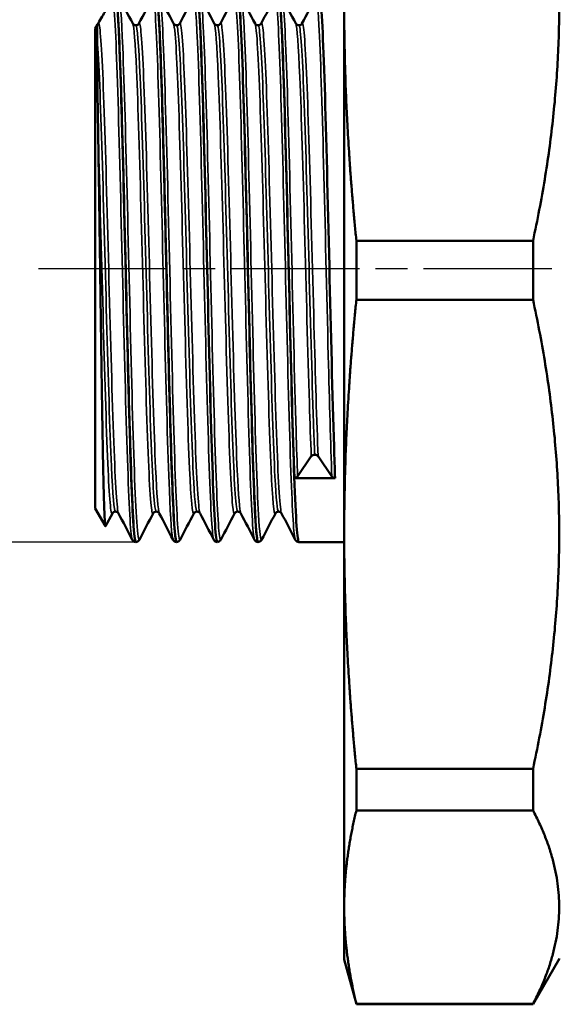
# Model space of a CAD drawing. Header units: millimetres. Extents: x 0 to 434, y -67 to 297.
# Tile 10 of 18: x 38 to 62, y 198 to 242. Entities that reach past the tile are written whole.
import ezdxf

# ---------------------------------------------------------------- set-up
doc = ezdxf.new("R2010")
doc.units = ezdxf.units.MM
doc.linetypes.add('CHAIN', pattern=[0.7087, 0.4724, -0.0591, 0.1181, -0.0591])
for name, color, linetype, lineweight in [('Видимые тонкие (ГОСТ)', 7, 'Continuous', 35), ('Видимый контур (ГОСТ)', 7, 'Continuous', 50), ('Осевая линия (ГОСТ)', 7, 'Continuous', 25), ('Размер (ГОСТ)', 7, 'Continuous', 25)]:
    doc.layers.add(name, color=color, linetype=linetype, lineweight=lineweight)
doc.styles.add('Обычный текст (ГОСТ)', font='GOST Common Italic.ttf')
doc.dimstyles.new('Обычный (ГОСТ)', dxfattribs={"dimtxt": 3.5, "dimasz": 3.5, "dimexe": 1, "dimexo": 0, "dimgap": 0.5, "dimtad": 1, "dimrnd": 1e-08, "dimtxsty": 'Обычный текст (ГОСТ)', "dimblk": 'Filled-1', "dimcen": 0.09, "dimdle": 15, "dimclrd": 256, "dimclre": 256, "dimclrt": 256, "dimazin": 2, "dimtfac": 0.714286, "dimtdec": 3, "dimtmove": 0, "dimatfit": 3, "dimfxl": 1, "dimtolj": 1, "dimlwd": 25, "dimlwe": 25, "dimarcsym": 0})

# ---------------------------------------------------------------- blocks, each defined once
blk = doc.blocks.new('Filled-1')
at = {"color": 0}
for p, q in [((0, 0), (-1, 0.143)), ((-1, 0.143), (-1, -0.143)), ((-1, 0), (0, 0)), ((-1, -0.143), (0, 0))]:
    blk.add_line(p, q, dxfattribs=at)
at = {"color": 0, "flags": 128}
blk.add_lwpolyline([(-1, -0.143), (0, 0), (-1, 0.143), (-1, -0.143)], dxfattribs=at)
at = {"color": 0}
blk.add_solid([(-1, -0.143), (0, 0), (-1, 0.143), (-1, -0.143)], dxfattribs=at)
blk = doc.blocks.new('*D14')
at = {"layer": 'Defpoints', "color": 0, "linetype": 'Continuous', "transparency": 16777216}
for p in [(42.247, 242.872), (32.067, 218.702), (43.145, 218.702)]:
    blk.add_point(p, dxfattribs=at)
at = {"layer": 'Размер (ГОСТ)', "linetype": 'Continuous', "lineweight": 25, "transparency": 16777216}
for p, q in [((42.247, 242.872), (31.067, 242.872)), ((32.067, 239.372), (32.067, 222.202)), ((43.145, 218.702), (31.067, 218.702))]:
    blk.add_line(p, q, dxfattribs=at)
at = {"layer": 'Размер (ГОСТ)', "linetype": 'Continuous', "lineweight": 25, "transparency": 16777216, "xscale": 3.5, "yscale": 3.5, "zscale": 3.5}
for p, rotation in [((32.067, 242.872), 90), ((32.067, 218.702), 270)]:
    blk.add_blockref('Filled-1', p, dxfattribs=dict(at, rotation=rotation))
at = {"layer": 'Размер (ГОСТ)', "linetype": 'Continuous', "lineweight": 25, "transparency": 16777216, "insert": (28.065, 222.801), "char_height": 3.5, "attachment_point": 1, "rotation": 90, "style": 'Обычный текст (ГОСТ)'}
blk.add_mtext('\\A1; \\fGOST Common|b0|i1;\\H3.5000;G 3/4"', dxfattribs=at)

msp = doc.modelspace()

# ---------------------------------------------------------------- linework, layer by layer
at = {"layer": 'Видимые тонкие (ГОСТ)'}
for points, knots in [([(42.403, 242.765), (42.458, 242.653), (42.513, 241.884), (42.568, 240.554), (42.636, 238.888), (42.705, 236.357), (42.773, 233.565), (42.842, 230.775), (42.91, 227.748), (42.979, 225.208), (43.047, 222.669), (43.116, 220.639), (43.184, 219.603), (43.224, 219.004), (43.264, 218.74), (43.303, 218.814)], [9.470631, 9.470631, 9.470631, 9.470631, 10.044017, 10.044017, 10.044017, 10.761814, 10.761814, 10.761814, 11.479443, 11.479443, 11.479443, 12.196909, 12.196909, 12.196909, 12.612224, 12.612224, 12.612224, 12.612224]), ([(43.889, 242.76), (43.929, 242.835), (43.969, 242.564), (44.009, 241.949), (44.078, 240.898), (44.147, 238.855), (44.215, 236.307), (44.284, 233.76), (44.352, 230.73), (44.421, 227.943), (44.489, 225.156), (44.558, 222.636), (44.626, 220.983), (44.681, 219.675), (44.735, 218.921), (44.789, 218.81)], [9.378925, 9.378925, 9.378925, 9.378925, 9.799475, 9.799475, 9.799475, 10.51733, 10.51733, 10.51733, 11.235016, 11.235016, 11.235016, 11.952537, 11.952537, 11.952537, 12.520518, 12.520518, 12.520518, 12.520518]), ([(44.203, 242.767), (44.212, 242.751), (44.22, 242.72), (44.229, 242.672), (44.298, 242.283), (44.367, 240.82), (44.436, 238.636), (44.505, 236.454), (44.574, 233.571), (44.643, 230.685), (44.712, 227.8), (44.78, 224.938), (44.849, 222.789), (44.918, 220.641), (44.987, 219.224), (45.056, 218.88), (45.072, 218.801), (45.088, 218.778), (45.103, 218.811)], [15.753816, 15.753816, 15.753816, 15.753816, 15.842837, 15.842837, 15.842837, 16.565353, 16.565353, 16.565353, 17.287332, 17.287332, 17.287332, 18.008794, 18.008794, 18.008794, 18.72976, 18.72976, 18.72976, 18.895409, 18.895409, 18.895409, 18.895409]), ([(45.689, 242.767), (45.749, 242.876), (45.81, 242.175), (45.87, 240.773), (45.939, 239.175), (46.008, 236.679), (46.077, 233.89), (46.146, 231.103), (46.215, 228.048), (46.284, 225.463), (46.353, 222.88), (46.422, 220.788), (46.491, 219.693), (46.523, 219.171), (46.556, 218.877), (46.589, 218.815)], [15.66211, 15.66211, 15.66211, 15.66211, 16.294912, 16.294912, 16.294912, 17.01709, 17.01709, 17.01709, 17.738743, 17.738743, 17.738743, 18.459893, 18.459893, 18.459893, 18.803703, 18.803703, 18.803703, 18.803703]), ([(46.003, 242.76), (46.031, 242.709), (46.059, 242.492), (46.087, 242.107), (46.155, 241.159), (46.224, 239.201), (46.293, 236.702), (46.361, 234.205), (46.43, 231.19), (46.498, 228.378), (46.567, 225.567), (46.635, 222.984), (46.704, 221.246), (46.77, 219.558), (46.837, 218.681), (46.903, 218.807)], [22.037002, 22.037002, 22.037002, 22.037002, 22.327814, 22.327814, 22.327814, 23.046204, 23.046204, 23.046204, 23.764231, 23.764231, 23.764231, 24.481915, 24.481915, 24.481915, 25.178594, 25.178594, 25.178594, 25.178594]), ([(47.489, 242.766), (47.5, 242.788), (47.511, 242.784), (47.522, 242.753), (47.59, 242.559), (47.659, 241.294), (47.727, 239.262), (47.796, 237.23), (47.865, 234.449), (47.933, 231.584), (48.002, 228.721), (48.07, 225.799), (48.139, 223.517), (48.207, 221.235), (48.276, 219.613), (48.344, 219.038), (48.359, 218.913), (48.374, 218.837), (48.389, 218.81)], [21.945296, 21.945296, 21.945296, 21.945296, 22.058757, 22.058757, 22.058757, 22.777288, 22.777288, 22.777288, 23.495449, 23.495449, 23.495449, 24.213259, 24.213259, 24.213259, 24.930736, 24.930736, 24.930736, 25.086888, 25.086888, 25.086888, 25.086888]), ([(47.803, 242.762), (47.851, 242.665), (47.9, 242.067), (47.948, 241.016), (48.016, 239.515), (48.085, 237.102), (48.154, 234.357), (48.222, 231.614), (48.291, 228.564), (48.36, 225.937), (48.428, 223.313), (48.497, 221.133), (48.565, 219.919), (48.611, 219.104), (48.657, 218.731), (48.703, 218.815)], [28.320187, 28.320187, 28.320187, 28.320187, 28.823622, 28.823622, 28.823622, 29.542934, 29.542934, 29.542934, 30.261451, 30.261451, 30.261451, 30.979248, 30.979248, 30.979248, 31.46178, 31.46178, 31.46178, 31.46178]), ([(49.289, 242.76), (49.318, 242.818), (49.348, 242.691), (49.377, 242.374), (49.446, 241.631), (49.514, 239.851), (49.583, 237.46), (49.652, 235.072), (49.72, 232.097), (49.789, 229.247), (49.858, 226.4), (49.926, 223.703), (49.995, 221.802), (50.06, 220.006), (50.124, 218.935), (50.189, 218.807)], [28.228481, 28.228481, 28.228481, 28.228481, 28.53546, 28.53546, 28.53546, 29.255112, 29.255112, 29.255112, 29.973938, 29.973938, 29.973938, 30.692014, 30.692014, 30.692014, 31.370073, 31.370073, 31.370073, 31.370073]), ([(49.603, 242.768), (49.604, 242.767), (49.605, 242.765), (49.606, 242.764), (49.674, 242.61), (49.743, 241.376), (49.812, 239.36), (49.881, 237.354), (49.949, 234.59), (50.018, 231.729), (50.086, 228.865), (50.155, 225.929), (50.224, 223.624), (50.246, 222.879), (50.268, 222.198), (50.29, 221.6)], [34.603372, 34.603372, 34.603372, 34.603372, 34.610895, 34.610895, 34.610895, 35.331947, 35.331947, 35.331947, 36.049685, 36.049685, 36.049685, 36.768364, 36.768364, 36.768364, 37.00098, 37.00098, 37.00098, 37.00098]), ([(51.089, 242.762), (51.137, 242.849), (51.185, 242.437), (51.233, 241.55), (51.302, 240.282), (51.37, 238.054), (51.439, 235.401), (51.508, 232.737), (51.577, 229.668), (51.646, 226.935), (51.698, 224.869), (51.75, 223.002), (51.802, 221.6)], [34.511666, 34.511666, 34.511666, 34.511666, 35.014434, 35.014434, 35.014434, 35.733482, 35.733482, 35.733482, 36.455348, 36.455348, 36.455348, 37.00098, 37.00098, 37.00098, 37.00098]), ([(42.156, 242.568), (42.225, 242.028), (42.294, 240.432), (42.362, 238.164), (42.431, 235.896), (42.5, 232.976), (42.568, 230.105), (42.637, 227.234), (42.706, 224.437), (42.775, 222.386), (42.843, 220.335), (42.912, 219.046), (42.98, 218.828), (42.983, 218.819), (42.986, 218.812), (42.989, 218.807)], [3.330364, 3.330364, 3.330364, 3.330364, 4.049959, 4.049959, 4.049959, 4.769341, 4.769341, 4.769341, 5.488516, 5.488516, 5.488516, 6.207488, 6.207488, 6.207488, 6.237332, 6.237332, 6.237332, 6.237332]), ([(41.486, 241.61), (41.556, 241.72), (41.627, 240.805), (41.697, 239.095), (41.767, 237.385), (41.838, 234.897), (41.908, 232.257), (41.979, 229.617), (42.049, 226.852), (42.12, 224.656), (42.19, 222.461), (42.261, 220.856), (42.331, 220.245), (42.348, 220.095), (42.366, 220.005), (42.383, 219.974)], [3.100096, 3.100096, 3.100096, 3.100096, 3.838325, 3.838325, 3.838325, 4.576329, 4.576329, 4.576329, 5.314114, 5.314114, 5.314114, 6.051684, 6.051684, 6.051684, 6.232422, 6.232422, 6.232422, 6.232422]), ([(43.01, 241.601), (43.065, 241.489), (43.12, 240.776), (43.175, 239.55), (43.245, 237.988), (43.316, 235.607), (43.386, 233.005), (43.456, 230.403), (43.527, 227.605), (43.597, 225.312), (43.667, 223.019), (43.737, 221.253), (43.808, 220.455), (43.842, 220.07), (43.876, 219.913), (43.91, 219.979)], [9.475541, 9.475541, 9.475541, 9.475541, 10.053083, 10.053083, 10.053083, 10.789396, 10.789396, 10.789396, 11.525532, 11.525532, 11.525532, 12.261496, 12.261496, 12.261496, 12.617134, 12.617134, 12.617134, 12.617134]), ([(43.146, 241.526), (43.21, 241.521), (43.274, 240.701), (43.338, 239.22), (43.408, 237.584), (43.478, 235.158), (43.549, 232.552), (43.619, 229.947), (43.69, 227.188), (43.76, 224.968), (43.831, 222.749), (43.901, 221.091), (43.972, 220.41), (43.996, 220.17), (44.021, 220.053), (44.046, 220.055)], [9.424778, 9.424778, 9.424778, 9.424778, 10.092607, 10.092607, 10.092607, 10.830477, 10.830477, 10.830477, 11.56817, 11.56817, 11.56817, 12.305691, 12.305691, 12.305691, 12.566371, 12.566371, 12.566371, 12.566371]), ([(43.283, 241.597), (43.317, 241.663), (43.352, 241.498), (43.387, 241.097), (43.457, 240.282), (43.527, 238.498), (43.598, 236.195), (43.668, 233.891), (43.738, 231.09), (43.809, 228.492), (43.879, 225.895), (43.949, 223.526), (44.019, 221.979), (44.074, 220.781), (44.128, 220.084), (44.183, 219.973)], [9.374015, 9.374015, 9.374015, 9.374015, 9.736495, 9.736495, 9.736495, 10.472885, 10.472885, 10.472885, 11.209096, 11.209096, 11.209096, 11.945133, 11.945133, 11.945133, 12.515608, 12.515608, 12.515608, 12.515608]), ([(44.81, 241.598), (44.834, 241.554), (44.858, 241.398), (44.882, 241.128), (44.952, 240.332), (45.023, 238.552), (45.094, 236.24), (45.165, 233.93), (45.235, 231.111), (45.306, 228.498), (45.377, 225.887), (45.447, 223.506), (45.518, 221.959), (45.582, 220.56), (45.646, 219.854), (45.71, 219.971)], [15.758726, 15.758726, 15.758726, 15.758726, 16.010203, 16.010203, 16.010203, 16.751228, 16.751228, 16.751228, 17.491695, 17.491695, 17.491695, 18.231623, 18.231623, 18.231623, 18.900319, 18.900319, 18.900319, 18.900319]), ([(44.946, 241.519), (44.979, 241.52), (45.013, 241.308), (45.046, 240.882), (45.117, 239.975), (45.188, 238.104), (45.259, 235.746), (45.33, 233.389), (45.4, 230.57), (45.471, 228.004), (45.542, 225.44), (45.613, 223.155), (45.684, 221.729), (45.738, 220.638), (45.792, 220.058), (45.846, 220.052)], [15.707963, 15.707963, 15.707963, 15.707963, 16.056313, 16.056313, 16.056313, 16.79888, 16.79888, 16.79888, 17.540887, 17.540887, 17.540887, 18.282356, 18.282356, 18.282356, 18.849556, 18.849556, 18.849556, 18.849556]), ([(45.083, 241.605), (45.084, 241.607), (45.085, 241.609), (45.086, 241.611), (45.157, 241.716), (45.228, 240.787), (45.298, 239.059), (45.369, 237.332), (45.44, 234.825), (45.511, 232.173), (45.581, 229.522), (45.652, 226.753), (45.723, 224.565), (45.793, 222.379), (45.864, 220.796), (45.935, 220.215), (45.951, 220.083), (45.967, 220.003), (45.983, 219.974)], [15.6572, 15.6572, 15.6572, 15.6572, 15.668505, 15.668505, 15.668505, 16.409796, 16.409796, 16.409796, 17.150517, 17.150517, 17.150517, 17.890691, 17.890691, 17.890691, 18.630338, 18.630338, 18.630338, 18.798793, 18.798793, 18.798793, 18.798793]), ([(46.61, 241.603), (46.669, 241.483), (46.728, 240.666), (46.787, 239.278), (46.857, 237.626), (46.928, 235.181), (46.998, 232.557), (47.068, 229.934), (47.139, 227.157), (47.209, 224.922), (47.279, 222.688), (47.35, 221.016), (47.42, 220.327), (47.45, 220.033), (47.48, 219.919), (47.51, 219.978)], [22.041911, 22.041911, 22.041911, 22.041911, 22.661072, 22.661072, 22.661072, 23.39782, 23.39782, 23.39782, 24.134195, 24.134195, 24.134195, 24.870219, 24.870219, 24.870219, 25.183504, 25.183504, 25.183504, 25.183504]), ([(46.746, 241.527), (46.816, 241.526), (46.885, 240.541), (46.955, 238.81), (47.025, 237.053), (47.096, 234.544), (47.166, 231.916), (47.237, 229.289), (47.307, 226.567), (47.377, 224.437), (47.448, 222.307), (47.518, 220.789), (47.589, 220.263), (47.608, 220.12), (47.627, 220.051), (47.646, 220.053)], [21.991149, 21.991149, 21.991149, 21.991149, 22.718409, 22.718409, 22.718409, 23.456696, 23.456696, 23.456696, 24.19461, 24.19461, 24.19461, 24.932173, 24.932173, 24.932173, 25.132741, 25.132741, 25.132741, 25.132741]), ([(46.883, 241.597), (46.919, 241.666), (46.956, 241.48), (46.992, 241.034), (47.062, 240.171), (47.133, 238.345), (47.203, 236.015), (47.273, 233.685), (47.344, 230.875), (47.414, 228.287), (47.484, 225.701), (47.555, 223.362), (47.625, 221.858), (47.678, 220.732), (47.73, 220.081), (47.783, 219.974)], [21.940386, 21.940386, 21.940386, 21.940386, 22.321409, 22.321409, 22.321409, 23.058335, 23.058335, 23.058335, 23.79488, 23.79488, 23.79488, 24.531063, 24.531063, 24.531063, 25.081978, 25.081978, 25.081978, 25.081978]), ([(48.41, 241.598), (48.435, 241.551), (48.46, 241.379), (48.486, 241.08), (48.556, 240.249), (48.627, 238.448), (48.697, 236.129), (48.768, 233.813), (48.838, 231.004), (48.908, 228.407), (48.979, 225.813), (49.049, 223.455), (49.119, 221.926), (49.183, 220.548), (49.246, 219.855), (49.31, 219.971)], [28.325097, 28.325097, 28.325097, 28.325097, 28.591273, 28.591273, 28.591273, 29.329422, 29.329422, 29.329422, 30.066709, 30.066709, 30.066709, 30.803217, 30.803217, 30.803217, 31.466689, 31.466689, 31.466689, 31.466689]), ([(48.546, 241.519), (48.583, 241.519), (48.619, 241.264), (48.655, 240.757), (48.726, 239.773), (48.797, 237.845), (48.867, 235.461), (48.938, 233.079), (49.008, 230.266), (49.079, 227.731), (49.149, 225.198), (49.22, 222.967), (49.29, 221.599), (49.342, 220.59), (49.394, 220.06), (49.446, 220.054)], [28.274334, 28.274334, 28.274334, 28.274334, 28.655301, 28.655301, 28.655301, 29.394943, 29.394943, 29.394943, 30.133727, 30.133727, 30.133727, 30.871735, 30.871735, 30.871735, 31.415927, 31.415927, 31.415927, 31.415927]), ([(48.683, 241.605), (48.684, 241.607), (48.684, 241.608), (48.685, 241.609), (48.756, 241.722), (48.826, 240.808), (48.897, 239.098), (48.967, 237.39), (49.038, 234.904), (49.108, 232.265), (49.179, 229.629), (49.249, 226.867), (49.319, 224.671), (49.39, 222.477), (49.46, 220.87), (49.53, 220.252), (49.548, 220.098), (49.565, 220.006), (49.583, 219.974)], [28.223571, 28.223571, 28.223571, 28.223571, 28.231995, 28.231995, 28.231995, 28.970592, 28.970592, 28.970592, 29.708288, 29.708288, 29.708288, 30.445165, 30.445165, 30.445165, 31.181303, 31.181303, 31.181303, 31.365164, 31.365164, 31.365164, 31.365164]), ([(50.21, 241.603), (50.269, 241.482), (50.329, 240.647), (50.389, 239.232), (50.459, 237.567), (50.53, 235.113), (50.6, 232.486), (50.67, 229.854), (50.741, 227.075), (50.811, 224.847), (50.839, 223.965), (50.867, 223.168), (50.895, 222.49)], [34.608282, 34.608282, 34.608282, 34.608282, 35.234225, 35.234225, 35.234225, 35.970867, 35.970867, 35.970867, 36.708811, 36.708811, 36.708811, 37.00098, 37.00098, 37.00098, 37.00098]), ([(50.346, 241.527), (50.35, 241.527), (50.354, 241.524), (50.358, 241.518), (50.429, 241.411), (50.499, 240.279), (50.57, 238.409), (50.641, 236.548), (50.711, 233.975), (50.782, 231.337), (50.852, 228.696), (50.923, 226.016), (50.993, 223.973), (51.011, 223.46), (51.029, 222.986), (51.046, 222.56)], [34.557519, 34.557519, 34.557519, 34.557519, 34.598047, 34.598047, 34.598047, 35.339348, 35.339348, 35.339348, 36.077141, 36.077141, 36.077141, 36.81569, 36.81569, 36.81569, 37.00098, 37.00098, 37.00098, 37.00098]), ([(50.483, 241.597), (50.519, 241.665), (50.555, 241.485), (50.59, 241.052), (50.661, 240.201), (50.731, 238.382), (50.802, 236.052), (50.873, 233.711), (50.944, 230.878), (51.015, 228.273), (51.075, 226.031), (51.136, 223.971), (51.197, 222.49)], [34.506756, 34.506756, 34.506756, 34.506756, 34.882502, 34.882502, 34.882502, 35.620729, 35.620729, 35.620729, 36.362618, 36.362618, 36.362618, 37.00098, 37.00098, 37.00098, 37.00098]), ([(41.433, 241.043), (41.503, 240.257), (41.574, 238.499), (41.644, 236.214), (41.715, 233.93), (41.786, 231.141), (41.856, 228.551), (41.927, 225.963), (41.997, 223.599), (42.068, 222.058), (42.127, 220.761), (42.187, 220.056), (42.246, 220.05)], [3.442957, 3.442957, 3.442957, 3.442957, 4.182652, 4.182652, 4.182652, 4.922124, 4.922124, 4.922124, 5.661378, 5.661378, 5.661378, 6.283185, 6.283185, 6.283185, 6.283185]), ([(41.486, 236.511), (41.556, 234.25), (41.626, 231.457), (41.697, 228.836), (41.767, 226.216), (41.838, 223.793), (41.908, 222.177), (41.975, 220.638), (42.042, 219.844), (42.11, 219.97)], [4.155613, 4.155613, 4.155613, 4.155613, 4.893522, 4.893522, 4.893522, 5.631213, 5.631213, 5.631213, 6.333948, 6.333948, 6.333948, 6.333948])]:
    msp.add_open_spline(points, degree=3, knots=knots, dxfattribs=at)
at = {"layer": 'Видимый контур (ГОСТ)'}
for p, q in [((52.353, 241.537), (52.353, 243.248)), ((41.353, 241.39), (41.455, 241.567)), ((41.353, 241.39), (41.353, 220.184)), ((52.353, 241.537), (52.353, 219.903)), ((52.886, 229.409), (52.886, 232.012)), ((52.886, 232.012), (60.689, 232.012)), ((60.689, 232.012), (60.689, 229.409)), ((52.886, 229.409), (60.689, 229.409)), ((50.29, 221.6), (50.895, 222.49)), ((51.197, 222.49), (51.802, 221.6)), ((51.946, 221.53), (50.147, 221.53)), ((41.353, 220.184), (41.806, 219.401)), ((42.11, 219.97), (41.813, 219.401)), ((52.353, 218.195), (52.353, 219.903)), ((43.147, 218.702), (43.146, 218.702)), ((44.947, 218.702), (44.946, 218.702)), ((46.747, 218.702), (46.746, 218.702)), ((48.547, 218.702), (48.546, 218.702)), ((52.353, 218.702), (50.346, 218.702)), ((52.353, 218.195), (52.353, 202.933)), ((52.886, 206.852), (52.886, 208.688)), ((52.886, 208.688), (60.689, 208.688)), ((60.689, 208.688), (60.689, 206.852)), ((52.886, 206.852), (60.689, 206.852)), ((52.353, 202.229), (52.353, 202.933)), ((52.353, 202.229), (52.353, 200.273)), ((52.353, 200.273), (52.886, 198.287)), ((61.853, 200.304), (60.689, 198.287)), ((52.886, 198.287), (52.886, 198.31)), ((52.886, 198.31), (60.689, 198.31)), ((60.689, 198.31), (60.689, 198.287)), ((52.886, 198.287), (60.689, 198.287))]:
    msp.add_line(p, q, dxfattribs=at)
for centre, start_param, end_param in [((51.046, 222.429), 1.570796, 2.661627), ((51.046, 222.429), 0.479966, 1.570796), ((50.139, 221.66), 4.756892, 5.80322), ((51.953, 221.66), 3.621558, 4.667886)]:
    msp.add_ellipse(centre, major_axis=(0.17, 0), ratio=0.766044, start_param=start_param, end_param=end_param, dxfattribs=at)
for points, weights in [([(60.689, 232.012), (62.928, 242.392), (60.689, 252.773)], [1.00041111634, 1.06601184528, 1.00041111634]), ([(52.353, 241.537), (52.394, 236.924), (52.886, 232.012)], [1, 1.01365965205, 1.00005436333]), ([(52.886, 229.409), (52.394, 224.506), (52.353, 219.903)], [1.00005436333, 1.01365965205, 1]), ([(60.689, 208.688), (62.928, 219.049), (60.689, 229.409)], [1.00041111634, 1.06601184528, 1.00041111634]), ([(52.353, 218.195), (52.394, 213.591), (52.886, 208.688)], [1, 1.01365965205, 1.00005436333]), ([(52.886, 206.852), (52.394, 204.831), (52.353, 202.933)], [1.00005436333, 1.01365965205, 1]), ([(60.689, 198.31), (62.928, 202.581), (60.689, 206.852)], [1.00041111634, 1.06601184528, 1.00041111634]), ([(52.353, 202.229), (52.394, 200.332), (52.886, 198.31)], [1, 1.01365965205, 1.00005436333])]:
    msp.add_rational_spline(points, weights, degree=2, dxfattribs=at)
for points, knots in [([(42.245, 242.87), (42.302, 242.865), (42.358, 242.153), (42.415, 240.827), (42.483, 239.217), (42.552, 236.715), (42.621, 233.921), (42.689, 231.128), (42.758, 228.067), (42.826, 225.47), (42.895, 222.874), (42.963, 220.764), (43.032, 219.645), (43.07, 219.025), (43.108, 218.712), (43.146, 218.71)], [3.140537, 3.140537, 3.140537, 3.140537, 3.731955, 3.731955, 3.731955, 4.450064, 4.450064, 4.450064, 5.167963, 5.167963, 5.167963, 5.885659, 5.885659, 5.885659, 6.283185, 6.283185, 6.283185, 6.283185]), ([(43.147, 218.703), (43.144, 218.702), (43.142, 218.704), (43.139, 218.707), (43.071, 218.783), (43.002, 219.933), (42.934, 221.884), (42.865, 223.846), (42.796, 226.602), (42.728, 229.487), (42.659, 232.358), (42.591, 235.333), (42.522, 237.702), (42.454, 240.076), (42.385, 241.821), (42.316, 242.517), (42.293, 242.753), (42.27, 242.872), (42.247, 242.872)], [-12.567426, -12.567426, -12.567426, -12.567426, -12.540035, -12.540035, -12.540035, -11.823831, -11.823831, -11.823831, -11.103365, -11.103365, -11.103365, -10.38644, -10.38644, -10.38644, -9.66782, -9.66782, -9.66782, -9.424778, -9.424778, -9.424778, -9.424778]), ([(44.045, 242.872), (44.05, 242.872), (44.055, 242.868), (44.059, 242.859), (44.128, 242.725), (44.196, 241.517), (44.264, 239.522), (44.333, 237.527), (44.401, 234.764), (44.47, 231.89), (44.538, 229.017), (44.606, 226.058), (44.675, 223.718), (44.743, 221.378), (44.812, 219.677), (44.88, 219.02), (44.902, 218.809), (44.924, 218.706), (44.946, 218.709)], [9.423722, 9.423722, 9.423722, 9.423722, 9.471243, 9.471243, 9.471243, 10.187814, 10.187814, 10.187814, 10.904213, 10.904213, 10.904213, 11.620446, 11.620446, 11.620446, 12.336518, 12.336518, 12.336518, 12.566371, 12.566371, 12.566371, 12.566371]), ([(44.947, 218.706), (44.893, 218.71), (44.838, 219.364), (44.784, 220.594), (44.716, 222.143), (44.647, 224.593), (44.579, 227.36), (44.51, 230.134), (44.442, 233.202), (44.373, 235.831), (44.305, 238.456), (44.236, 240.621), (44.168, 241.807), (44.127, 242.507), (44.087, 242.862), (44.047, 242.865)], [-18.850612, -18.850612, -18.850612, -18.850612, -18.282549, -18.282549, -18.282549, -17.566326, -17.566326, -17.566326, -16.84827, -16.84827, -16.84827, -16.131016, -16.131016, -16.131016, -15.707963, -15.707963, -15.707963, -15.707963]), ([(45.845, 242.865), (45.871, 242.868), (45.896, 242.735), (45.921, 242.461), (45.99, 241.71), (46.058, 239.909), (46.127, 237.492), (46.196, 235.077), (46.265, 232.069), (46.334, 229.192), (46.402, 226.317), (46.471, 223.598), (46.54, 221.689), (46.609, 219.784), (46.677, 218.702), (46.746, 218.702)], [15.706908, 15.706908, 15.706908, 15.706908, 15.969596, 15.969596, 15.969596, 16.690643, 16.690643, 16.690643, 17.41116, 17.41116, 17.41116, 18.131165, 18.131165, 18.131165, 18.849556, 18.849556, 18.849556, 18.849556]), ([(46.747, 218.711), (46.712, 218.709), (46.678, 218.965), (46.643, 219.478), (46.575, 220.497), (46.506, 222.521), (46.438, 225.067), (46.369, 227.612), (46.301, 230.656), (46.232, 233.472), (46.164, 236.287), (46.096, 238.851), (46.027, 240.552), (45.967, 242.047), (45.907, 242.865), (45.847, 242.871)], [-25.133797, -25.133797, -25.133797, -25.133797, -24.772458, -24.772458, -24.772458, -24.055005, -24.055005, -24.055005, -23.337934, -23.337934, -23.337934, -22.621226, -22.621226, -22.621226, -21.991149, -21.991149, -21.991149, -21.991149]), ([(47.645, 242.865), (47.689, 242.864), (47.732, 242.459), (47.775, 241.667), (47.843, 240.41), (47.912, 238.188), (47.98, 235.532), (48.049, 232.877), (48.117, 229.81), (48.185, 227.064), (48.254, 224.319), (48.322, 221.917), (48.391, 220.43), (48.442, 219.307), (48.494, 218.713), (48.546, 218.707)], [21.990093, 21.990093, 21.990093, 21.990093, 22.441547, 22.441547, 22.441547, 23.158514, 23.158514, 23.158514, 23.875122, 23.875122, 23.875122, 24.591391, 24.591391, 24.591391, 25.132741, 25.132741, 25.132741, 25.132741]), ([(48.547, 218.707), (48.531, 218.704), (48.515, 218.757), (48.499, 218.869), (48.43, 219.349), (48.361, 220.905), (48.292, 223.16), (48.223, 225.414), (48.155, 228.346), (48.086, 231.249), (48.017, 234.15), (47.948, 236.996), (47.879, 239.103), (47.81, 241.208), (47.742, 242.556), (47.673, 242.821), (47.664, 242.855), (47.655, 242.872), (47.647, 242.871)], [-31.416982, -31.416982, -31.416982, -31.416982, -31.249892, -31.249892, -31.249892, -30.528135, -30.528135, -30.528135, -29.806935, -29.806935, -29.806935, -29.086271, -29.086271, -29.086271, -28.366124, -28.366124, -28.366124, -28.274334, -28.274334, -28.274334, -28.274334]), ([(49.445, 242.871), (49.507, 242.868), (49.569, 242.01), (49.63, 240.448), (49.699, 238.71), (49.768, 236.117), (49.836, 233.288), (49.905, 230.462), (49.973, 227.425), (50.041, 224.902), (50.11, 222.382), (50.178, 220.396), (50.247, 219.418), (50.28, 218.946), (50.313, 218.711), (50.346, 218.712)], [28.273278, 28.273278, 28.273278, 28.273278, 28.918888, 28.918888, 28.918888, 29.636724, 29.636724, 29.636724, 30.353778, 30.353778, 30.353778, 31.070125, 31.070125, 31.070125, 31.415927, 31.415927, 31.415927, 31.415927]), ([(50.147, 221.53), (50.078, 223.385), (50.01, 226.057), (49.941, 228.909), (49.873, 231.76), (49.805, 234.766), (49.736, 237.211), (49.668, 239.655), (49.599, 241.517), (49.531, 242.353), (49.503, 242.697), (49.475, 242.866), (49.447, 242.865)], [-37.00098, -37.00098, -37.00098, -37.00098, -36.284366, -36.284366, -36.284366, -35.567925, -35.567925, -35.567925, -34.851651, -34.851651, -34.851651, -34.557519, -34.557519, -34.557519, -34.557519]), ([(51.245, 242.87), (51.258, 242.872), (51.27, 242.841), (51.282, 242.775), (51.351, 242.409), (51.419, 240.969), (51.488, 238.8), (51.557, 236.64), (51.625, 233.777), (51.693, 230.892), (51.762, 228.005), (51.83, 225.121), (51.899, 222.928), (51.914, 222.424), (51.93, 221.956), (51.946, 221.53)], [34.556464, 34.556464, 34.556464, 34.556464, 34.684214, 34.684214, 34.684214, 35.403505, 35.403505, 35.403505, 36.119616, 36.119616, 36.119616, 36.836352, 36.836352, 36.836352, 37.00098, 37.00098, 37.00098, 37.00098]), ([(42.156, 242.568), (42.047, 242.466), (41.935, 242.333), (41.711, 242.011), (41.6, 241.825), (41.486, 241.61)], [-0.2951085, -0.2951085, -0.2951085, -0.2951085, -0.1445804, -0.1445804, 0, 0, 0, 0]), ([(41.468, 241.583), (41.466, 241.581), (41.465, 241.579), (41.456, 241.57), (41.451, 241.563), (41.437, 241.498), (41.433, 241.389), (41.433, 241.043)], [-0.5381632, -0.5381632, -0.5381632, -0.5381632, -0.51093, -0.51093, -0.3493285, -0.3493285, 0, 0, 0, 0]), ([(41.486, 241.61), (41.485, 241.608), (41.484, 241.607), (41.483, 241.605), (41.483, 241.605), (41.482, 241.604), (41.482, 241.603), (41.481, 241.602), (41.481, 241.602), (41.481, 241.601), (41.48, 241.6), (41.479, 241.599), (41.479, 241.598), (41.478, 241.597), (41.478, 241.597), (41.478, 241.597)], [-0.62628847, -0.62628847, -0.62628847, -0.62628847, -0.61832433, -0.61832433, -0.61557322, -0.61557322, -0.6134578, -0.6134578, -0.61118101, -0.61118101, -0.60780503, -0.60780503, -0.60145049, -0.60145049, -0.59967147, -0.59967147, -0.59967147, -0.59967147]), ([(43.01, 241.605), (43.013, 241.599), (43.018, 241.588), (43.045, 241.562), (43.059, 241.551), (43.096, 241.534), (43.121, 241.527), (43.146, 241.527)], [0, 0, 0, 0, 0.02798036, 0.02798036, 0.0426708, 0.0426708, 0.0579156, 0.0579156, 0.0579156, 0.0579156]), ([(43.146, 241.527), (43.182, 241.527), (43.216, 241.541), (43.255, 241.567), (43.265, 241.579), (43.278, 241.596), (43.281, 241.601), (43.283, 241.605)], [0, 0, 0, 0, 0.02158797, 0.02158797, 0.04031146, 0.04031146, 0.05789162, 0.05789162, 0.05789162, 0.05789162]), ([(44.81, 241.605), (44.813, 241.599), (44.818, 241.588), (44.845, 241.562), (44.859, 241.551), (44.896, 241.534), (44.921, 241.527), (44.946, 241.527)], [0, 0, 0, 0, 0.02798036, 0.02798036, 0.0426708, 0.0426708, 0.0579156, 0.0579156, 0.0579156, 0.0579156]), ([(44.946, 241.527), (44.982, 241.527), (45.016, 241.541), (45.055, 241.567), (45.065, 241.579), (45.078, 241.596), (45.081, 241.601), (45.083, 241.605)], [0, 0, 0, 0, 0.02158797, 0.02158797, 0.04031146, 0.04031146, 0.05789162, 0.05789162, 0.05789162, 0.05789162]), ([(46.61, 241.605), (46.613, 241.599), (46.618, 241.588), (46.645, 241.562), (46.659, 241.551), (46.696, 241.534), (46.721, 241.527), (46.746, 241.527)], [0, 0, 0, 0, 0.02798036, 0.02798036, 0.0426708, 0.0426708, 0.0579156, 0.0579156, 0.0579156, 0.0579156]), ([(46.746, 241.527), (46.782, 241.527), (46.816, 241.541), (46.855, 241.567), (46.865, 241.579), (46.878, 241.596), (46.881, 241.601), (46.883, 241.605)], [0, 0, 0, 0, 0.02158797, 0.02158797, 0.04031146, 0.04031146, 0.05789162, 0.05789162, 0.05789162, 0.05789162]), ([(48.41, 241.605), (48.413, 241.599), (48.418, 241.588), (48.445, 241.562), (48.459, 241.551), (48.496, 241.534), (48.521, 241.527), (48.546, 241.527)], [0, 0, 0, 0, 0.02798036, 0.02798036, 0.0426708, 0.0426708, 0.0579156, 0.0579156, 0.0579156, 0.0579156]), ([(48.546, 241.527), (48.582, 241.527), (48.616, 241.541), (48.655, 241.567), (48.665, 241.579), (48.678, 241.596), (48.681, 241.601), (48.683, 241.605)], [0, 0, 0, 0, 0.02158797, 0.02158797, 0.04031146, 0.04031146, 0.05789162, 0.05789162, 0.05789162, 0.05789162]), ([(50.21, 241.605), (50.213, 241.599), (50.218, 241.588), (50.245, 241.562), (50.259, 241.551), (50.296, 241.534), (50.321, 241.527), (50.346, 241.527)], [0, 0, 0, 0, 0.02798036, 0.02798036, 0.0426708, 0.0426708, 0.0579156, 0.0579156, 0.0579156, 0.0579156]), ([(50.346, 241.527), (50.382, 241.527), (50.416, 241.541), (50.455, 241.567), (50.465, 241.579), (50.478, 241.596), (50.481, 241.601), (50.483, 241.605)], [0, 0, 0, 0, 0.02158797, 0.02158797, 0.04031146, 0.04031146, 0.05789162, 0.05789162, 0.05789162, 0.05789162]), ([(41.433, 241.043), (41.433, 240.66), (41.438, 240.069), (41.456, 238.52), (41.468, 237.581), (41.486, 236.511)], [-0.7713418, -0.7713418, -0.7713418, -0.7713418, -0.3839941, -0.3839941, 0, 0, 0, 0]), ([(41.486, 236.511), (41.5, 235.662), (41.514, 234.739), (41.542, 232.792), (41.556, 231.777), (41.59, 229.319), (41.609, 227.892), (41.648, 225.201), (41.668, 223.965), (41.707, 221.851), (41.726, 220.996), (41.765, 219.79), (41.785, 219.454), (41.807, 219.396), (41.81, 219.396), (41.813, 219.401)], [-5.103489, -5.103489, -5.103489, -5.103489, -4.79808, -4.79808, -4.490644, -4.490644, -4.059075, -4.059075, -3.623617, -3.623617, -3.184269, -3.184269, -2.741033, -2.741033, -2.673553, -2.673553, -2.673553, -2.673553]), ([(42.246, 220.047), (42.211, 220.047), (42.177, 220.034), (42.138, 220.007), (42.127, 219.995), (42.115, 219.979), (42.111, 219.973), (42.11, 219.97)], [0, 0, 0, 0, 0.02158797, 0.02158797, 0.04031146, 0.04031146, 0.05789162, 0.05789162, 0.05789162, 0.05789162]), ([(42.383, 219.97), (42.38, 219.975), (42.375, 219.987), (42.347, 220.013), (42.334, 220.023), (42.296, 220.041), (42.271, 220.047), (42.246, 220.047)], [0, 0, 0, 0, 0.02798036, 0.02798036, 0.0426708, 0.0426708, 0.0579156, 0.0579156, 0.0579156, 0.0579156]), ([(44.046, 220.047), (44.011, 220.047), (43.977, 220.034), (43.938, 220.007), (43.927, 219.995), (43.915, 219.979), (43.911, 219.973), (43.91, 219.97)], [0, 0, 0, 0, 0.02158797, 0.02158797, 0.04031146, 0.04031146, 0.05789162, 0.05789162, 0.05789162, 0.05789162]), ([(44.183, 219.97), (44.18, 219.975), (44.175, 219.987), (44.147, 220.013), (44.134, 220.023), (44.096, 220.041), (44.071, 220.047), (44.046, 220.047)], [0, 0, 0, 0, 0.02798036, 0.02798036, 0.0426708, 0.0426708, 0.0579156, 0.0579156, 0.0579156, 0.0579156]), ([(45.846, 220.047), (45.811, 220.047), (45.777, 220.034), (45.738, 220.007), (45.727, 219.995), (45.715, 219.979), (45.711, 219.973), (45.71, 219.97)], [0, 0, 0, 0, 0.02158797, 0.02158797, 0.04031146, 0.04031146, 0.05789162, 0.05789162, 0.05789162, 0.05789162]), ([(45.983, 219.97), (45.98, 219.975), (45.975, 219.987), (45.947, 220.013), (45.934, 220.023), (45.896, 220.041), (45.871, 220.047), (45.846, 220.047)], [0, 0, 0, 0, 0.02798036, 0.02798036, 0.0426708, 0.0426708, 0.0579156, 0.0579156, 0.0579156, 0.0579156]), ([(47.646, 220.047), (47.611, 220.047), (47.577, 220.034), (47.538, 220.007), (47.527, 219.995), (47.515, 219.979), (47.511, 219.973), (47.51, 219.97)], [0, 0, 0, 0, 0.02158797, 0.02158797, 0.04031146, 0.04031146, 0.05789162, 0.05789162, 0.05789162, 0.05789162]), ([(47.783, 219.97), (47.78, 219.975), (47.775, 219.987), (47.747, 220.013), (47.734, 220.023), (47.696, 220.041), (47.671, 220.047), (47.646, 220.047)], [0, 0, 0, 0, 0.02798036, 0.02798036, 0.0426708, 0.0426708, 0.0579156, 0.0579156, 0.0579156, 0.0579156]), ([(49.446, 220.047), (49.411, 220.047), (49.377, 220.034), (49.338, 220.007), (49.327, 219.995), (49.315, 219.979), (49.311, 219.973), (49.31, 219.97)], [0, 0, 0, 0, 0.02158797, 0.02158797, 0.04031146, 0.04031146, 0.05789162, 0.05789162, 0.05789162, 0.05789162]), ([(49.583, 219.97), (49.58, 219.975), (49.575, 219.987), (49.547, 220.013), (49.534, 220.023), (49.496, 220.041), (49.471, 220.047), (49.446, 220.047)], [0, 0, 0, 0, 0.02798036, 0.02798036, 0.0426708, 0.0426708, 0.0579156, 0.0579156, 0.0579156, 0.0579156]), ([(43.145, 218.702), (43.109, 218.704), (43.075, 218.718), (43.032, 218.748), (43.018, 218.763), (43, 218.787), (42.994, 218.797), (42.989, 218.807)], [0, 0, 0, 0, 0.02071864, 0.02071864, 0.03994329, 0.03994329, 0.05753499, 0.05753499, 0.05753499, 0.05753499]), ([(43.303, 218.807), (43.296, 218.792), (43.286, 218.774), (43.253, 218.743), (43.238, 218.731), (43.199, 218.711), (43.173, 218.704), (43.147, 218.702)], [0, 0, 0, 0, 0.02794489, 0.02794489, 0.04249091, 0.04249091, 0.05756317, 0.05756317, 0.05756317, 0.05756317]), ([(44.945, 218.702), (44.909, 218.704), (44.875, 218.718), (44.832, 218.748), (44.818, 218.763), (44.8, 218.787), (44.794, 218.797), (44.789, 218.807)], [0, 0, 0, 0, 0.02071864, 0.02071864, 0.03994329, 0.03994329, 0.05753499, 0.05753499, 0.05753499, 0.05753499]), ([(45.103, 218.807), (45.096, 218.792), (45.086, 218.774), (45.053, 218.743), (45.038, 218.731), (44.999, 218.711), (44.973, 218.704), (44.947, 218.702)], [0, 0, 0, 0, 0.02794489, 0.02794489, 0.04249091, 0.04249091, 0.05756317, 0.05756317, 0.05756317, 0.05756317]), ([(46.745, 218.702), (46.709, 218.704), (46.675, 218.718), (46.632, 218.748), (46.618, 218.763), (46.6, 218.787), (46.594, 218.797), (46.589, 218.807)], [0, 0, 0, 0, 0.02071864, 0.02071864, 0.03994329, 0.03994329, 0.05753499, 0.05753499, 0.05753499, 0.05753499]), ([(46.903, 218.807), (46.896, 218.792), (46.886, 218.774), (46.853, 218.743), (46.838, 218.731), (46.799, 218.711), (46.773, 218.704), (46.747, 218.702)], [0, 0, 0, 0, 0.02794489, 0.02794489, 0.04249091, 0.04249091, 0.05756317, 0.05756317, 0.05756317, 0.05756317]), ([(48.545, 218.702), (48.509, 218.704), (48.475, 218.718), (48.432, 218.748), (48.418, 218.763), (48.4, 218.787), (48.394, 218.797), (48.389, 218.807)], [0, 0, 0, 0, 0.02071864, 0.02071864, 0.03994329, 0.03994329, 0.05753499, 0.05753499, 0.05753499, 0.05753499]), ([(48.703, 218.807), (48.696, 218.792), (48.686, 218.774), (48.653, 218.743), (48.638, 218.731), (48.599, 218.711), (48.573, 218.704), (48.547, 218.702)], [0, 0, 0, 0, 0.02794489, 0.02794489, 0.04249091, 0.04249091, 0.05756317, 0.05756317, 0.05756317, 0.05756317]), ([(50.345, 218.702), (50.309, 218.704), (50.275, 218.718), (50.232, 218.748), (50.218, 218.763), (50.2, 218.787), (50.194, 218.797), (50.189, 218.807)], [0, 0, 0, 0, 0.02071864, 0.02071864, 0.03994329, 0.03994329, 0.05753499, 0.05753499, 0.05753499, 0.05753499])]:
    msp.add_open_spline(points, degree=3, knots=knots, dxfattribs=at)
for points in [[(42.403, 242.768), (42.605, 242.38), (42.807, 241.993), (43.01, 241.605)], [(43.283, 241.605), (43.485, 241.993), (43.687, 242.38), (43.889, 242.768)], [(44.203, 242.768), (44.405, 242.38), (44.607, 241.993), (44.81, 241.605)], [(45.083, 241.605), (45.285, 241.993), (45.487, 242.38), (45.689, 242.768)], [(46.003, 242.768), (46.205, 242.38), (46.407, 241.993), (46.61, 241.605)], [(46.883, 241.605), (47.085, 241.993), (47.287, 242.38), (47.489, 242.768)], [(47.803, 242.768), (48.005, 242.38), (48.207, 241.993), (48.41, 241.605)], [(48.683, 241.605), (48.885, 241.993), (49.087, 242.38), (49.289, 242.768)], [(49.603, 242.768), (49.805, 242.38), (50.007, 241.993), (50.21, 241.605)], [(50.483, 241.605), (50.685, 241.993), (50.887, 242.38), (51.089, 242.768)], [(41.468, 241.583), (41.472, 241.588), (41.476, 241.593), (41.478, 241.597)], [(42.989, 218.807), (42.787, 219.194), (42.585, 219.582), (42.383, 219.97)], [(43.91, 219.97), (43.707, 219.582), (43.505, 219.194), (43.303, 218.807)], [(44.789, 218.807), (44.587, 219.194), (44.385, 219.582), (44.183, 219.97)], [(45.71, 219.97), (45.507, 219.582), (45.305, 219.194), (45.103, 218.807)], [(46.589, 218.807), (46.387, 219.194), (46.185, 219.582), (45.983, 219.97)], [(47.51, 219.97), (47.307, 219.582), (47.105, 219.194), (46.903, 218.807)], [(48.389, 218.807), (48.187, 219.194), (47.985, 219.582), (47.783, 219.97)], [(49.31, 219.97), (49.107, 219.582), (48.905, 219.194), (48.703, 218.807)], [(50.189, 218.807), (49.987, 219.194), (49.785, 219.582), (49.583, 219.97)]]:
    msp.add_open_spline(points, degree=3, dxfattribs=at)
at = {"layer": 'Осевая линия (ГОСТ)', "linetype": 'CHAIN', "ltscale": 11.993792}
msp.add_line((38.853, 230.787), (82.353, 230.787), dxfattribs=at)

# ---------------------------------------------------------------- dimensions: what is measured, and where the dimension line sits
at = {"layer": 'Размер (ГОСТ)', "linetype": 'Continuous', "lineweight": 25}
dim = msp.add_linear_dim(base=(32.067, 218.702), p1=(42.247, 242.872), p2=(43.145, 218.702), angle=90, text=' \\fGOST Common|b0|i1;\\H3.5000;G 3/4"', dimstyle='Обычный (ГОСТ)', override={"dimgap": 0.5, "dimdec": 2, "dimtol": 0, "dimlim": 0, "dimtp": 0, "dimtm": 0, "dimtdec": 3, "dimtofl": 0, "dimatfit": 1}, dxfattribs=at)
dim.commit()
dim.dimension.update_dxf_attribs({"geometry": '*D14', "text_midpoint": (32.067, 230.787), "dimtype": 160})

doc.saveas('drawing.dxf')
